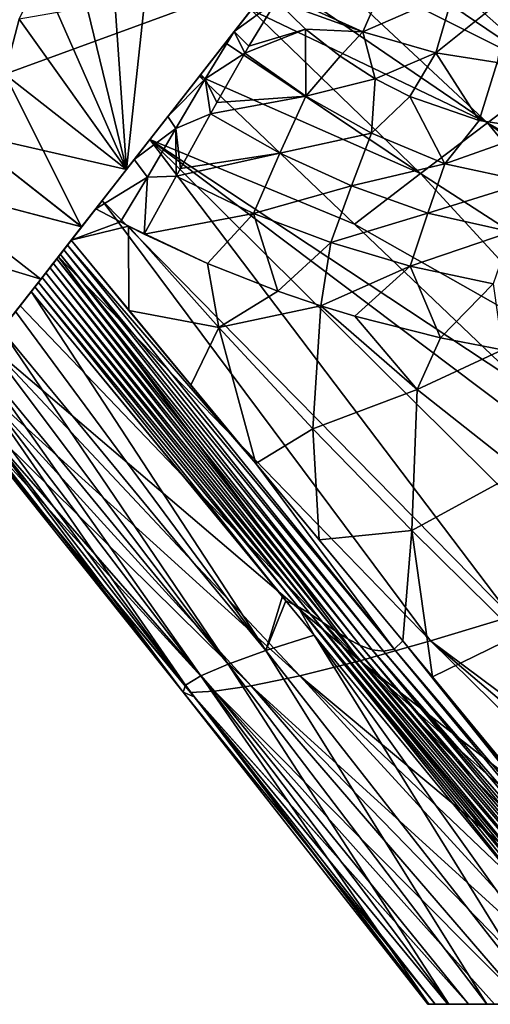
# Model space of a CAD drawing. Header units: millimetres. Extents: x -84 to 84, y -375 to 242.
# Tile 57 of 166: x -37 to -22, y 0 to 32. Entities that reach past the tile are written whole.
import ezdxf

# ---------------------------------------------------------------- set-up
doc = ezdxf.new("R2010")
doc.units = ezdxf.units.MM
doc.header["$LTSCALE"] = 81.481481
for name, color, linetype in [('10', 7, 'CONTINUOUS'), ('14', 7, 'CONTINUOUS'), ('143', 7, 'CONTINUOUS'), ('144', 7, 'CONTINUOUS'), ('149', 7, 'CONTINUOUS'), ('15', 7, 'CONTINUOUS'), ('152', 7, 'CONTINUOUS'), ('16', 7, 'CONTINUOUS'), ('23', 7, 'CONTINUOUS'), ('25', 7, 'CONTINUOUS'), ('5', 7, 'CONTINUOUS'), ('6', 7, 'CONTINUOUS'), ('7', 7, 'CONTINUOUS')]:
    doc.layers.add(name, color=color, linetype=linetype)

msp = doc.modelspace()

# ---------------------------------------------------------------- linework, layer by layer
at = {"layer": '10', "color": 7, "linetype": 'CONTINUOUS', "true_color": 0x69ffac}
for points in [[(-28.909, 32.66, -4.371), (-25.525, 33.124, -5.017), (-26.251, 31.454, -6.266), (-28.909, 32.66, -4.371)], [(-25.525, 33.124, -5.017), (-23.317, 32.729, -6.515), (-26.251, 31.454, -6.266), (-25.525, 33.124, -5.017)], [(-29.049, 32.454, -4.468), (-28.909, 32.66, -4.371), (-26.251, 31.454, -6.266), (-29.049, 32.454, -4.468)], [(-26.251, 31.454, -6.266), (-23.317, 32.729, -6.515), (-23.891, 30.774, -8.131), (-26.251, 31.454, -6.266)], [(-23.317, 32.729, -6.515), (-21.518, 32.674, -7.954), (-23.891, 30.774, -8.131), (-23.317, 32.729, -6.515)], [(-23.891, 30.774, -8.131), (-21.518, 32.674, -7.954), (-21.912, 30.462, -9.86), (-23.891, 30.774, -8.131)], [(-28.105, 31.535, -5.455), (-29.049, 32.454, -4.468), (-26.251, 31.454, -6.266), (-28.105, 31.535, -5.455)], [(-26.992, 30.66, -6.586), (-28.105, 31.535, -5.455), (-26.251, 31.454, -6.266), (-26.992, 30.66, -6.586)], [(-25.857, 29.935, -7.709), (-26.992, 30.66, -6.586), (-26.251, 31.454, -6.266), (-25.857, 29.935, -7.709)], [(-25.857, 29.935, -7.709), (-26.251, 31.454, -6.266), (-23.891, 30.774, -8.131), (-25.857, 29.935, -7.709)], [(-24.733, 29.359, -8.791), (-25.857, 29.935, -7.709), (-23.891, 30.774, -8.131), (-24.733, 29.359, -8.791)], [(-22.492, 28.58, -10.869), (-24.733, 29.359, -8.791), (-23.891, 30.774, -8.131), (-22.492, 28.58, -10.869)], [(-22.492, 28.58, -10.869), (-23.891, 30.774, -8.131), (-21.912, 30.462, -9.86), (-22.492, 28.58, -10.869)], [(-20.49, 28.285, -12.639), (-22.492, 28.58, -10.869), (-21.912, 30.462, -9.86), (-20.49, 28.285, -12.639)]]:
    msp.add_3dface(points, dxfattribs=at)
at = {"layer": '14', "color": 7, "linetype": 'CONTINUOUS', "true_color": 0x69ffac}
for points in [[(-34.892, 25.73, -3.49), (-34.096, 25.3, -4.143), (-35.691, 24.708, -2.855), (-34.892, 25.73, -3.49)], [(-34.892, 25.73, -3.49), (-35.691, 24.708, -2.855), (-35.297, 25.211, -3.191), (-34.892, 25.73, -3.49)], [(-34.096, 25.3, -4.143), (-33.837, 25.165, -4.353), (-35.691, 24.708, -2.855), (-34.096, 25.3, -4.143)], [(-35.691, 24.708, -2.855), (-33.837, 25.165, -4.353), (-33.828, 22.443, -4.505), (-35.691, 24.708, -2.855)], [(-33.327, 24.906, -4.765), (-31.276, 23.954, -6.405), (-33.837, 25.165, -4.353), (-33.327, 24.906, -4.765)], [(-33.837, 25.165, -4.353), (-31.276, 23.954, -6.405), (-30.918, 21.884, -6.966), (-33.837, 25.165, -4.353)], [(-33.828, 22.443, -4.505), (-33.837, 25.165, -4.353), (-30.918, 21.884, -6.966), (-33.828, 22.443, -4.505)], [(-31.276, 23.954, -6.405), (-29.009, 23.061, -8.234), (-30.918, 21.884, -6.966), (-31.276, 23.954, -6.405)], [(-29.009, 23.061, -8.234), (-27.609, 22.587, -9.385), (-30.918, 21.884, -6.966), (-29.009, 23.061, -8.234)], [(-31.824, 20.024, -6.261), (-33.828, 22.443, -4.505), (-30.918, 21.884, -6.966), (-31.824, 20.024, -6.261)], [(-27.609, 22.587, -9.385), (-27.868, 18.611, -9.728), (-30.918, 21.884, -6.966), (-27.609, 22.587, -9.385)], [(-27.868, 18.611, -9.728), (-27.609, 22.587, -9.385), (-24.498, 19.879, -12.352), (-27.868, 18.611, -9.728)], [(-27.609, 22.587, -9.385), (-26.511, 22.253, -10.301), (-24.498, 19.879, -12.352), (-27.609, 22.587, -9.385)], [(-26.511, 22.253, -10.301), (-23.743, 21.552, -12.623), (-24.498, 19.879, -12.352), (-26.511, 22.253, -10.301)], [(-29.718, 17.49, -8.078), (-31.824, 20.024, -6.261), (-30.918, 21.884, -6.966), (-29.718, 17.49, -8.078)], [(-27.868, 18.611, -9.728), (-29.718, 17.49, -8.078), (-30.918, 21.884, -6.966), (-27.868, 18.611, -9.728)], [(-23.743, 21.552, -12.623), (-21.729, 21.161, -14.287), (-24.498, 19.879, -12.352), (-23.743, 21.552, -12.623)], [(-21.729, 21.161, -14.287), (-21.15, 17.247, -15.357), (-24.498, 19.879, -12.352), (-21.729, 21.161, -14.287)], [(-24.669, 15.322, -12.566), (-27.868, 18.611, -9.728), (-24.498, 19.879, -12.352), (-24.669, 15.322, -12.566)], [(-21.15, 17.247, -15.357), (-24.669, 15.322, -12.566), (-24.498, 19.879, -12.352), (-21.15, 17.247, -15.357)], [(-27.664, 15.021, -9.814), (-29.718, 17.49, -8.078), (-27.868, 18.611, -9.728), (-27.664, 15.021, -9.814)], [(-24.669, 15.322, -12.566), (-27.664, 15.021, -9.814), (-27.868, 18.611, -9.728), (-24.669, 15.322, -12.566)], [(-21.24, 11.939, -15.442), (-24.669, 15.322, -12.566), (-21.15, 17.247, -15.357), (-21.24, 11.939, -15.442)], [(-24.956, 11.754, -12.038), (-27.664, 15.021, -9.814), (-24.669, 15.322, -12.566), (-24.956, 11.754, -12.038)], [(-23.994, 10.591, -12.807), (-24.956, 11.754, -12.038), (-24.669, 15.322, -12.566), (-23.994, 10.591, -12.807)], [(-21.24, 11.939, -15.442), (-23.994, 10.591, -12.807), (-24.669, 15.322, -12.566), (-21.24, 11.939, -15.442)], [(-20.624, 6.498, -15.408), (-23.994, 10.591, -12.807), (-21.24, 11.939, -15.442), (-20.624, 6.498, -15.408)]]:
    msp.add_3dface(points, dxfattribs=at)
at = {"layer": '143', "color": 7, "linetype": 'CONTINUOUS', "true_color": 0xa2afbf}
for points in [[(-39.282, 28.232, -4.103), (-37.837, 30.081, -4.975), (-35.353, 25.14, -4.093), (-39.282, 28.232, -4.103)], [(-39.282, 28.232, 22.953), (-33.897, 27.003, 23.825), (-37.837, 30.081, 23.825), (-39.282, 28.232, 22.953)], [(-35.353, 25.14, -4.093), (-37.837, 30.081, -4.975), (-33.897, 27.003, -4.975), (-35.353, 25.14, -4.093)], [(-40.617, 26.523, -2.851), (-39.282, 28.232, -4.103), (-35.353, 25.14, -4.093), (-40.617, 26.523, -2.851)], [(-40.617, 26.523, 21.701), (-35.349, 25.145, 22.947), (-39.282, 28.232, 22.953), (-40.617, 26.523, 21.701)], [(-35.349, 25.145, 22.947), (-33.897, 27.003, 23.825), (-39.282, 28.232, 22.953), (-35.349, 25.145, 22.947)], [(-41.805, 25.003, 20.104), (-36.671, 23.453, 21.707), (-40.617, 26.523, 21.701), (-41.805, 25.003, 20.104)], [(-37.865, 21.925, -1.254), (-40.617, 26.523, -2.851), (-36.676, 23.447, -2.852), (-37.865, 21.925, -1.254)], [(-36.676, 23.447, -2.852), (-40.617, 26.523, -2.851), (-35.353, 25.14, -4.093), (-36.676, 23.447, -2.852)], [(-36.671, 23.453, 21.707), (-35.349, 25.145, 22.947), (-40.617, 26.523, 21.701), (-36.671, 23.453, 21.707)], [(-37.865, 21.925, 20.104), (-36.671, 23.453, 21.707), (-41.805, 25.003, 20.104), (-37.865, 21.925, 20.104)]]:
    msp.add_3dface(points, dxfattribs=at)
at = {"layer": '144', "color": 7, "linetype": 'CONTINUOUS', "true_color": 0xa2afbf}
for points in [[(-33.897, 27.003, -4.975), (-28.95, 33.335, -4.975), (-33.212, 27.88, -3.298), (-33.897, 27.003, -4.975)], [(-28.95, 33.335, 23.825), (-33.897, 27.003, 23.825), (-29.636, 32.457, 22.148), (-28.95, 33.335, 23.825)], [(-33.212, 27.88, -3.298), (-28.95, 33.335, -4.975), (-31.424, 30.169, -3.625), (-33.212, 27.88, -3.298)], [(-31.424, 30.169, -3.625), (-28.95, 33.335, -4.975), (-29.636, 32.457, -3.298), (-31.424, 30.169, -3.625)], [(-29.636, 32.457, 22.148), (-33.897, 27.003, 23.825), (-31.424, 30.169, 22.475), (-29.636, 32.457, 22.148)], [(-31.424, 30.169, 22.475), (-33.897, 27.003, 23.825), (-33.212, 27.88, 22.148), (-31.424, 30.169, 22.475)], [(-34.91, 25.707, -2.333), (-33.897, 27.003, -4.975), (-33.212, 27.88, -3.298), (-34.91, 25.707, -2.333)], [(-33.212, 27.88, 22.148), (-33.897, 27.003, 23.825), (-34.91, 25.707, 21.183), (-33.212, 27.88, 22.148)], [(-35.353, 25.14, -4.093), (-33.897, 27.003, -4.975), (-34.91, 25.707, -2.333), (-35.353, 25.14, -4.093)], [(-33.897, 27.003, 23.825), (-35.349, 25.145, 22.947), (-34.91, 25.707, 21.183), (-33.897, 27.003, 23.825)], [(-36.434, 23.756, -0.777), (-35.353, 25.14, -4.093), (-34.91, 25.707, -2.333), (-36.434, 23.756, -0.777)], [(-34.91, 25.707, 21.183), (-35.349, 25.145, 22.947), (-36.434, 23.756, 19.627), (-34.91, 25.707, 21.183)], [(-36.676, 23.447, -2.852), (-35.353, 25.14, -4.093), (-36.434, 23.756, -0.777), (-36.676, 23.447, -2.852)], [(-35.349, 25.145, 22.947), (-36.671, 23.453, 21.707), (-36.434, 23.756, 19.627), (-35.349, 25.145, 22.947)], [(-37.706, 22.129, 1.289), (-36.676, 23.447, -2.852), (-36.434, 23.756, -0.777), (-37.706, 22.129, 1.289)], [(-36.434, 23.756, 19.627), (-36.671, 23.453, 21.707), (-37.706, 22.129, 17.561), (-36.434, 23.756, 19.627)], [(-36.671, 23.453, 21.707), (-37.865, 21.925, 20.104), (-37.706, 22.129, 17.561), (-36.671, 23.453, 21.707)], [(-37.865, 21.925, -1.254), (-36.676, 23.447, -2.852), (-37.706, 22.129, 1.289), (-37.865, 21.925, -1.254)]]:
    msp.add_3dface(points, dxfattribs=at)
at = {"layer": '149', "color": 7, "linetype": 'CONTINUOUS', "true_color": 0xa2afbf}
for points in [[(-33.897, 27.003, 23.825), (-28.95, 33.335, 23.825), (-37.837, 30.081, 23.825), (-33.897, 27.003, 23.825)], [(-37.837, 30.081, 23.825), (-28.95, 33.335, 23.825), (-37.371, 31.855, 23.825), (-37.837, 30.081, 23.825)]]:
    msp.add_3dface(points, dxfattribs=at)
at = {"layer": '15', "color": 7, "linetype": 'CONTINUOUS', "true_color": 0x69ffac}
for points in [[(-36.981, 23.056, -1.358), (-29.387, 11.445, -6.84), (-37.489, 22.405, -0.548), (-36.981, 23.056, -1.358)], [(-28.858, 13.195, -8.289), (-29.387, 11.445, -6.84), (-36.981, 23.056, -1.358), (-28.858, 13.195, -8.289)], [(-37.489, 22.405, -0.548), (-29.387, 11.445, -6.84), (-37.949, 21.817, 0.334), (-37.489, 22.405, -0.548)], [(-37.949, 21.817, 0.334), (-30.615, 10.997, -4.238), (-38.357, 21.295, 1.281), (-37.949, 21.817, 0.334)], [(-29.387, 11.445, -6.84), (-30.615, 10.997, -4.238), (-37.949, 21.817, 0.334), (-29.387, 11.445, -6.84)], [(-38.357, 21.295, 1.281), (-30.615, 10.997, -4.238), (-38.713, 20.84, 2.283), (-38.357, 21.295, 1.281)], [(-38.713, 20.84, 2.283), (-31.493, 10.622, -1.395), (-39.015, 20.453, 3.334), (-38.713, 20.84, 2.283)], [(-30.615, 10.997, -4.238), (-31.493, 10.622, -1.395), (-38.713, 20.84, 2.283), (-30.615, 10.997, -4.238)], [(-39.015, 20.453, 3.334), (-31.989, 10.319, 1.598), (-39.263, 20.135, 4.427), (-39.015, 20.453, 3.334)], [(-31.493, 10.622, -1.395), (-31.989, 10.319, 1.598), (-39.015, 20.453, 3.334), (-31.493, 10.622, -1.395)], [(-39.263, 20.135, 4.427), (-31.989, 10.319, 1.598), (-39.456, 19.888, 5.561), (-39.263, 20.135, 4.427)], [(-39.456, 19.888, 5.561), (-32.072, 10.091, 4.64), (-39.594, 19.712, 6.734), (-39.456, 19.888, 5.561)], [(-31.989, 10.319, 1.598), (-32.072, 10.091, 4.64), (-39.456, 19.888, 5.561), (-31.989, 10.319, 1.598)], [(-31.828, 10.08, 7.652), (-39.688, 19.592, 9.186), (-39.672, 19.612, 7.943), (-31.828, 10.08, 7.652)], [(-39.594, 19.712, 6.734), (-32.072, 10.091, 4.64), (-39.672, 19.612, 7.943), (-39.594, 19.712, 6.734)], [(-31.712, 9.939, 7.63), (-31.828, 10.08, 7.652), (-39.672, 19.612, 7.943), (-31.712, 9.939, 7.63)], [(-32.072, 10.091, 4.64), (-31.712, 9.939, 7.63), (-39.672, 19.612, 7.943), (-32.072, 10.091, 4.64)], [(-28.741, 13.052, -8.385), (-29.387, 11.445, -6.84), (-28.858, 13.195, -8.289), (-28.741, 13.052, -8.385)], [(-27.827, 11.94, -9.127), (-29.387, 11.445, -6.84), (-28.741, 13.052, -8.385), (-27.827, 11.94, -9.127)], [(-20.427, 0, -13.43), (-29.387, 11.445, -6.84), (-27.827, 11.94, -9.127), (-20.427, 0, -13.43)], [(-19.293, 0, -15.089), (-20.427, 0, -13.43), (-27.827, 11.94, -9.127), (-19.293, 0, -15.089)], [(-19.293, 0, -15.089), (-27.827, 11.94, -9.127), (-20.003, 2.425, -15.191), (-19.293, 0, -15.089)], [(-22.24, 0, -9.841), (-30.615, 10.997, -4.238), (-29.387, 11.445, -6.84), (-22.24, 0, -9.841)], [(-20.427, 0, -13.43), (-22.24, 0, -9.841), (-29.387, 11.445, -6.84), (-20.427, 0, -13.43)], [(-23.469, 0, -6.013), (-31.493, 10.622, -1.395), (-30.615, 10.997, -4.238), (-23.469, 0, -6.013)], [(-22.24, 0, -9.841), (-23.469, 0, -6.013), (-30.615, 10.997, -4.238), (-22.24, 0, -9.841)], [(-24.118, 0, -2.03), (-31.989, 10.319, 1.598), (-31.493, 10.622, -1.395), (-24.118, 0, -2.03)], [(-23.469, 0, -6.013), (-24.118, 0, -2.03), (-31.493, 10.622, -1.395), (-23.469, 0, -6.013)], [(-24.155, 0, 2.03), (-32.072, 10.091, 4.64), (-31.989, 10.319, 1.598), (-24.155, 0, 2.03)], [(-24.118, 0, -2.03), (-24.155, 0, 2.03), (-31.989, 10.319, 1.598), (-24.118, 0, -2.03)], [(-24.155, 0, 2.03), (-23.918, 0, 4.054), (-32.072, 10.091, 4.64), (-24.155, 0, 2.03)], [(-23.918, 0, 4.054), (-31.712, 9.939, 7.63), (-32.072, 10.091, 4.64), (-23.918, 0, 4.054)], [(-23.918, 0, 4.054), (-23.502, 0, 6.061), (-31.712, 9.939, 7.63), (-23.918, 0, 4.054)]]:
    msp.add_3dface(points, dxfattribs=at)
at = {"layer": '152', "color": 7, "linetype": 'CONTINUOUS', "true_color": 0xa2afbf}
for points in [[(-34.499, 35.532, -4.975), (-32.89, 36.413, -4.975), (-33.897, 27.003, -4.975), (-34.499, 35.532, -4.975)], [(-33.897, 27.003, -4.975), (-32.89, 36.413, -4.975), (-28.95, 33.335, -4.975), (-33.897, 27.003, -4.975)], [(-35.727, 34.503, -4.975), (-34.499, 35.532, -4.975), (-33.897, 27.003, -4.975), (-35.727, 34.503, -4.975)], [(-36.67, 33.297, -4.975), (-35.727, 34.503, -4.975), (-33.897, 27.003, -4.975), (-36.67, 33.297, -4.975)], [(-37.371, 31.856, -4.975), (-36.67, 33.297, -4.975), (-33.897, 27.003, -4.975), (-37.371, 31.856, -4.975)], [(-37.837, 30.081, -4.975), (-37.371, 31.856, -4.975), (-33.897, 27.003, -4.975), (-37.837, 30.081, -4.975)]]:
    msp.add_3dface(points, dxfattribs=at)
at = {"layer": '16', "color": 7, "linetype": 'CONTINUOUS', "true_color": 0x69ffac}
for points in [[(-35.811, 24.555, -2.742), (-25.235, 11.489, -11.723), (-35.929, 24.404, -2.627), (-35.811, 24.555, -2.742)], [(-35.691, 24.708, -2.855), (-29.718, 17.49, -8.078), (-35.811, 24.555, -2.742), (-35.691, 24.708, -2.855)], [(-29.718, 17.49, -8.078), (-25.235, 11.489, -11.723), (-35.811, 24.555, -2.742), (-29.718, 17.49, -8.078)], [(-35.691, 24.708, -2.855), (-33.828, 22.443, -4.505), (-31.824, 20.024, -6.261), (-35.691, 24.708, -2.855)], [(-35.691, 24.708, -2.855), (-31.824, 20.024, -6.261), (-29.718, 17.49, -8.078), (-35.691, 24.708, -2.855)], [(-36.045, 24.255, -2.509), (-25.955, 11.464, -11.01), (-36.158, 24.109, -2.389), (-36.045, 24.255, -2.509)], [(-35.929, 24.404, -2.627), (-25.583, 11.416, -11.369), (-36.045, 24.255, -2.509), (-35.929, 24.404, -2.627)], [(-25.583, 11.416, -11.369), (-25.955, 11.464, -11.01), (-36.045, 24.255, -2.509), (-25.583, 11.416, -11.369)], [(-25.235, 11.489, -11.723), (-25.583, 11.416, -11.369), (-35.929, 24.404, -2.627), (-25.235, 11.489, -11.723)], [(-36.27, 23.966, -2.266), (-26.744, 11.822, -10.278), (-36.38, 23.825, -2.14), (-36.27, 23.966, -2.266)], [(-36.158, 24.109, -2.389), (-26.344, 11.608, -10.646), (-36.27, 23.966, -2.266), (-36.158, 24.109, -2.389)], [(-26.344, 11.608, -10.646), (-26.744, 11.822, -10.278), (-36.27, 23.966, -2.266), (-26.344, 11.608, -10.646)], [(-25.955, 11.464, -11.01), (-26.344, 11.608, -10.646), (-36.158, 24.109, -2.389), (-25.955, 11.464, -11.01)], [(-36.509, 23.66, -1.986), (-27.559, 12.36, -9.533), (-36.633, 23.501, -1.832), (-36.509, 23.66, -1.986)], [(-36.38, 23.825, -2.14), (-27.151, 12.082, -9.907), (-36.509, 23.66, -1.986), (-36.38, 23.825, -2.14)], [(-27.151, 12.082, -9.907), (-27.559, 12.36, -9.533), (-36.509, 23.66, -1.986), (-27.151, 12.082, -9.907)], [(-26.744, 11.822, -10.278), (-27.151, 12.082, -9.907), (-36.38, 23.825, -2.14), (-26.744, 11.822, -10.278)], [(-36.753, 23.347, -1.675), (-28.356, 12.869, -8.774), (-36.869, 23.199, -1.517), (-36.753, 23.347, -1.675)], [(-36.633, 23.501, -1.832), (-27.962, 12.631, -9.156), (-36.753, 23.347, -1.675), (-36.633, 23.501, -1.832)], [(-27.962, 12.631, -9.156), (-28.356, 12.869, -8.774), (-36.753, 23.347, -1.675), (-27.962, 12.631, -9.156)], [(-27.559, 12.36, -9.533), (-27.962, 12.631, -9.156), (-36.633, 23.501, -1.832), (-27.559, 12.36, -9.533)], [(-28.741, 13.052, -8.385), (-36.981, 23.056, -1.358), (-36.869, 23.199, -1.517), (-28.741, 13.052, -8.385)], [(-28.741, 13.052, -8.385), (-28.858, 13.195, -8.289), (-36.981, 23.056, -1.358), (-28.741, 13.052, -8.385)], [(-28.356, 12.869, -8.774), (-28.741, 13.052, -8.385), (-36.869, 23.199, -1.517), (-28.356, 12.869, -8.774)], [(-29.718, 17.49, -8.078), (-27.664, 15.021, -9.814), (-24.956, 11.754, -12.038), (-29.718, 17.49, -8.078)], [(-29.718, 17.49, -8.078), (-24.956, 11.754, -12.038), (-25.235, 11.489, -11.723), (-29.718, 17.49, -8.078)], [(-27.827, 11.94, -9.127), (-28.741, 13.052, -8.385), (-28.356, 12.869, -8.774), (-27.827, 11.94, -9.127)], [(-20.003, 2.425, -15.191), (-27.827, 11.94, -9.127), (-28.356, 12.869, -8.774), (-20.003, 2.425, -15.191)], [(-20.003, 2.425, -15.191), (-28.356, 12.869, -8.774), (-19.801, 2.391, -15.399), (-20.003, 2.425, -15.191)], [(-28.356, 12.869, -8.774), (-27.962, 12.631, -9.156), (-19.587, 2.33, -15.609), (-28.356, 12.869, -8.774)], [(-19.801, 2.391, -15.399), (-28.356, 12.869, -8.774), (-19.587, 2.33, -15.609), (-19.801, 2.391, -15.399)], [(-27.962, 12.631, -9.156), (-27.559, 12.36, -9.533), (-19.156, 2.174, -16.012), (-27.962, 12.631, -9.156)], [(-19.587, 2.33, -15.609), (-27.962, 12.631, -9.156), (-19.37, 2.255, -15.814), (-19.587, 2.33, -15.609)], [(-19.37, 2.255, -15.814), (-27.962, 12.631, -9.156), (-19.156, 2.174, -16.012), (-19.37, 2.255, -15.814)], [(-27.559, 12.36, -9.533), (-27.151, 12.082, -9.907), (-18.762, 2.018, -16.369), (-27.559, 12.36, -9.533)], [(-19.156, 2.174, -16.012), (-27.559, 12.36, -9.533), (-18.762, 2.018, -16.369), (-19.156, 2.174, -16.012)], [(-27.151, 12.082, -9.907), (-26.744, 11.822, -10.278), (-18.428, 1.893, -16.668), (-27.151, 12.082, -9.907)], [(-18.762, 2.018, -16.369), (-27.151, 12.082, -9.907), (-18.428, 1.893, -16.668), (-18.762, 2.018, -16.369)], [(-26.744, 11.822, -10.278), (-26.344, 11.608, -10.646), (-18.143, 1.8, -16.922), (-26.744, 11.822, -10.278)], [(-18.428, 1.893, -16.668), (-26.744, 11.822, -10.278), (-18.143, 1.8, -16.922), (-18.428, 1.893, -16.668)], [(-26.344, 11.608, -10.646), (-25.955, 11.464, -11.01), (-17.88, 1.736, -17.159), (-26.344, 11.608, -10.646)], [(-18.143, 1.8, -16.922), (-26.344, 11.608, -10.646), (-17.88, 1.736, -17.159), (-18.143, 1.8, -16.922)], [(-25.955, 11.464, -11.01), (-25.583, 11.416, -11.369), (-17.433, 1.743, -17.577), (-25.955, 11.464, -11.01)], [(-17.88, 1.736, -17.159), (-25.955, 11.464, -11.01), (-17.643, 1.712, -17.377), (-17.88, 1.736, -17.159)], [(-17.643, 1.712, -17.377), (-25.955, 11.464, -11.01), (-17.433, 1.743, -17.577), (-17.643, 1.712, -17.377)], [(-25.583, 11.416, -11.369), (-25.235, 11.489, -11.723), (-17.278, 1.846, -17.739), (-25.583, 11.416, -11.369)], [(-25.235, 11.489, -11.723), (-24.956, 11.754, -12.038), (-17.191, 2.019, -17.85), (-25.235, 11.489, -11.723)], [(-17.278, 1.846, -17.739), (-25.235, 11.489, -11.723), (-17.191, 2.019, -17.85), (-17.278, 1.846, -17.739)], [(-24.956, 11.754, -12.038), (-23.994, 10.591, -12.807), (-17.191, 2.019, -17.85), (-24.956, 11.754, -12.038)], [(-17.433, 1.743, -17.577), (-25.583, 11.416, -11.369), (-17.278, 1.846, -17.739), (-17.433, 1.743, -17.577)], [(-17.167, 2.274, -17.917), (-23.994, 10.591, -12.807), (-20.624, 6.498, -15.408), (-17.167, 2.274, -17.917)], [(-23.994, 10.591, -12.807), (-17.167, 2.274, -17.917), (-17.191, 2.019, -17.85), (-23.994, 10.591, -12.807)]]:
    msp.add_3dface(points, dxfattribs=at)
at = {"layer": '23', "color": 7, "linetype": 'CONTINUOUS', "true_color": 0x69ffac}
for points in [[(-26.528, 25.232, 22.832), (-31.544, 30.015, 22.516), (-33.145, 27.966, 22.271), (-26.528, 25.232, 22.832)], [(-34.687, 25.993, 21.525), (-21.449, 12.546, 22.386), (-33.145, 27.966, 22.271), (-34.687, 25.993, 21.525)], [(-20.93, 19.896, 23.184), (-26.528, 25.232, 22.832), (-33.145, 27.966, 22.271), (-20.93, 19.896, 23.184)], [(-15.331, 14.561, 23.536), (-20.93, 19.896, 23.184), (-33.145, 27.966, 22.271), (-15.331, 14.561, 23.536)], [(-18.53, 13.486, 23.247), (-15.331, 14.561, 23.536), (-33.145, 27.966, 22.271), (-18.53, 13.486, 23.247)], [(-21.449, 12.546, 22.386), (-18.53, 13.486, 23.247), (-33.145, 27.966, 22.271), (-21.449, 12.546, 22.386)], [(-36.105, 24.177, 20.287), (-24.063, 11.75, 20.989), (-34.687, 25.993, 21.525), (-36.105, 24.177, 20.287)], [(-24.063, 11.75, 20.989), (-21.449, 12.546, 22.386), (-34.687, 25.993, 21.525), (-24.063, 11.75, 20.989)], [(-37.344, 22.592, 18.604), (-26.351, 11.107, 19.096), (-36.105, 24.177, 20.287), (-37.344, 22.592, 18.604)], [(-26.351, 11.107, 19.096), (-24.063, 11.75, 20.989), (-36.105, 24.177, 20.287), (-26.351, 11.107, 19.096)], [(-38.342, 21.313, 16.552), (-26.351, 11.107, 19.096), (-37.344, 22.592, 18.604), (-38.342, 21.313, 16.552)], [(-39.07, 20.382, 14.241), (-28.294, 10.624, 16.75), (-38.342, 21.313, 16.552), (-39.07, 20.382, 14.241)], [(-28.294, 10.624, 16.75), (-26.351, 11.107, 19.096), (-38.342, 21.313, 16.552), (-28.294, 10.624, 16.75)], [(-39.516, 19.812, 11.76), (-29.868, 10.301, 14.012), (-39.07, 20.382, 14.241), (-39.516, 19.812, 11.76)], [(-29.868, 10.301, 14.012), (-28.294, 10.624, 16.75), (-39.07, 20.382, 14.241), (-29.868, 10.301, 14.012)], [(-39.688, 19.592, 9.186), (-31.051, 10.129, 10.952), (-39.516, 19.812, 11.76), (-39.688, 19.592, 9.186)], [(-31.051, 10.129, 10.952), (-29.868, 10.301, 14.012), (-39.516, 19.812, 11.76), (-31.051, 10.129, 10.952)], [(-39.688, 19.592, 9.186), (-31.828, 10.08, 7.652), (-31.051, 10.129, 10.952), (-39.688, 19.592, 9.186)], [(-8.284, 0, 23.014), (-21.449, 12.546, 22.386), (-24.063, 11.75, 20.989), (-8.284, 0, 23.014)], [(-12.116, 0, 21.182), (-24.063, 11.75, 20.989), (-26.351, 11.107, 19.096), (-12.116, 0, 21.182)], [(-12.116, 0, 21.182), (-10.24, 0, 22.183), (-24.063, 11.75, 20.989), (-12.116, 0, 21.182)], [(-10.24, 0, 22.183), (-8.284, 0, 23.014), (-24.063, 11.75, 20.989), (-10.24, 0, 22.183)], [(-15.568, 0, 18.712), (-26.351, 11.107, 19.096), (-28.294, 10.624, 16.75), (-15.568, 0, 18.712)], [(-15.568, 0, 18.712), (-13.895, 0, 20.021), (-26.351, 11.107, 19.096), (-15.568, 0, 18.712)], [(-13.895, 0, 20.021), (-12.116, 0, 21.182), (-26.351, 11.107, 19.096), (-13.895, 0, 20.021)], [(-18.552, 0, 15.687), (-28.294, 10.624, 16.75), (-29.868, 10.301, 14.012), (-18.552, 0, 15.687)], [(-18.552, 0, 15.687), (-17.125, 0, 17.263), (-28.294, 10.624, 16.75), (-18.552, 0, 15.687)], [(-17.125, 0, 17.263), (-15.568, 0, 18.712), (-28.294, 10.624, 16.75), (-17.125, 0, 17.263)], [(-20.991, 0, 12.185), (-29.868, 10.301, 14.012), (-31.051, 10.129, 10.952), (-20.991, 0, 12.185)], [(-20.991, 0, 12.185), (-19.842, 0, 13.994), (-29.868, 10.301, 14.012), (-20.991, 0, 12.185)], [(-19.842, 0, 13.994), (-18.552, 0, 15.687), (-29.868, 10.301, 14.012), (-19.842, 0, 13.994)], [(-31.828, 10.08, 7.652), (-22.832, 0, 8.22), (-31.051, 10.129, 10.952), (-31.828, 10.08, 7.652)], [(-22.832, 0, 8.22), (-31.828, 10.08, 7.652), (-31.712, 9.939, 7.63), (-22.832, 0, 8.22)], [(-23.502, 0, 6.061), (-22.832, 0, 8.22), (-31.712, 9.939, 7.63), (-23.502, 0, 6.061)], [(-22.832, 0, 8.22), (-21.991, 0, 10.261), (-31.051, 10.129, 10.952), (-22.832, 0, 8.22)], [(-21.991, 0, 10.261), (-20.991, 0, 12.185), (-31.051, 10.129, 10.952), (-21.991, 0, 10.261)]]:
    msp.add_3dface(points, dxfattribs=at)
at = {"layer": '25', "color": 7, "linetype": 'CONTINUOUS', "true_color": 0x69ffac}
for points in [[(-26.838, 36.039, 20.216), (-18.129, 31.566, 19.423), (-26.176, 36.885, 19.437), (-26.838, 36.039, 20.216)], [(-18.129, 31.566, 19.423), (-16.352, 32.876, 17.646), (-26.176, 36.885, 19.437), (-18.129, 31.566, 19.423)], [(-27.544, 35.135, 20.891), (-20.108, 30.096, 20.87), (-26.838, 36.039, 20.216), (-27.544, 35.135, 20.891)], [(-20.108, 30.096, 20.87), (-18.129, 31.566, 19.423), (-26.838, 36.039, 20.216), (-20.108, 30.096, 20.87)], [(-28.288, 34.182, 21.457), (-20.108, 30.096, 20.87), (-27.544, 35.135, 20.891), (-28.288, 34.182, 21.457)], [(-29.066, 33.187, 21.907), (-22.219, 28.512, 21.942), (-28.288, 34.182, 21.457), (-29.066, 33.187, 21.907)], [(-22.219, 28.512, 21.942), (-20.108, 30.096, 20.87), (-28.288, 34.182, 21.457), (-22.219, 28.512, 21.942)], [(-29.871, 32.156, 22.237), (-22.219, 28.512, 21.942), (-29.066, 33.187, 21.907), (-29.871, 32.156, 22.237)], [(-30.7, 31.096, 22.442), (-24.386, 26.871, 22.603), (-29.871, 32.156, 22.237), (-30.7, 31.096, 22.442)], [(-24.386, 26.871, 22.603), (-22.219, 28.512, 21.942), (-29.871, 32.156, 22.237), (-24.386, 26.871, 22.603)], [(-31.544, 30.015, 22.516), (-24.386, 26.871, 22.603), (-30.7, 31.096, 22.442), (-31.544, 30.015, 22.516)], [(-31.544, 30.015, 22.516), (-26.528, 25.232, 22.832), (-24.386, 26.871, 22.603), (-31.544, 30.015, 22.516)], [(-15.438, 24.657, 21.616), (-20.108, 30.096, 20.87), (-22.219, 28.512, 21.942), (-15.438, 24.657, 21.616)], [(-22.219, 28.512, 21.942), (-24.386, 26.871, 22.603), (-16.896, 22.023, 22.637), (-22.219, 28.512, 21.942)], [(-14.869, 23.116, 21.973), (-15.438, 24.657, 21.616), (-22.219, 28.512, 21.942), (-14.869, 23.116, 21.973)], [(-14.869, 23.116, 21.973), (-22.219, 28.512, 21.942), (-16.896, 22.023, 22.637), (-14.869, 23.116, 21.973)], [(-24.386, 26.871, 22.603), (-26.528, 25.232, 22.832), (-18.938, 20.941, 23.043), (-24.386, 26.871, 22.603)], [(-16.896, 22.023, 22.637), (-24.386, 26.871, 22.603), (-18.938, 20.941, 23.043), (-16.896, 22.023, 22.637)], [(-26.528, 25.232, 22.832), (-20.93, 19.896, 23.184), (-18.938, 20.941, 23.043), (-26.528, 25.232, 22.832)]]:
    msp.add_3dface(points, dxfattribs=at)
at = {"layer": '5', "color": 7, "linetype": 'CONTINUOUS', "true_color": 0x69ffac}
for points in [[(24.155, 0, 2.03), (23.918, 0, 4.054), (-24.155, 0, 2.03), (24.155, 0, 2.03)], [(-24.155, 0, 2.03), (23.918, 0, 4.054), (-23.918, 0, 4.054), (-24.155, 0, 2.03)], [(-24.118, 0, -2.03), (24.155, 0, 2.03), (-24.155, 0, 2.03), (-24.118, 0, -2.03)], [(24.118, 0, -2.03), (24.155, 0, 2.03), (-24.118, 0, -2.03), (24.118, 0, -2.03)], [(-23.469, 0, -6.013), (24.118, 0, -2.03), (-24.118, 0, -2.03), (-23.469, 0, -6.013)], [(23.918, 0, 4.054), (23.502, 0, 6.061), (-23.918, 0, 4.054), (23.918, 0, 4.054)], [(-23.918, 0, 4.054), (23.502, 0, 6.061), (-23.502, 0, 6.061), (-23.918, 0, 4.054)], [(23.502, 0, 6.061), (22.832, 0, 8.22), (-23.502, 0, 6.061), (23.502, 0, 6.061)], [(-23.502, 0, 6.061), (22.832, 0, 8.22), (-22.832, 0, 8.22), (-23.502, 0, 6.061)], [(23.469, 0, -6.013), (24.118, 0, -2.03), (-23.469, 0, -6.013), (23.469, 0, -6.013)], [(-22.24, 0, -9.841), (23.469, 0, -6.013), (-23.469, 0, -6.013), (-22.24, 0, -9.841)], [(22.832, 0, 8.22), (21.991, 0, 10.261), (-22.832, 0, 8.22), (22.832, 0, 8.22)], [(-22.832, 0, 8.22), (21.991, 0, 10.261), (-21.991, 0, 10.261), (-22.832, 0, 8.22)], [(22.24, 0, -9.841), (23.469, 0, -6.013), (-22.24, 0, -9.841), (22.24, 0, -9.841)], [(-20.427, 0, -13.43), (22.24, 0, -9.841), (-22.24, 0, -9.841), (-20.427, 0, -13.43)]]:
    msp.add_3dface(points, dxfattribs=at)
at = {"layer": '6', "color": 7, "linetype": 'CONTINUOUS', "true_color": 0x69ffac}
for points in [[(-29.049, 32.454, -4.468), (-28.105, 31.535, -5.455), (-29.94, 30.982, -4.968), (-29.049, 32.454, -4.468)], [(-29.94, 30.982, -4.968), (-28.105, 31.535, -5.455), (-30.072, 30.757, -5.017), (-29.94, 30.982, -4.968)], [(-30.072, 30.757, -5.017), (-28.105, 31.535, -5.455), (-28.094, 29.37, -6.807), (-30.072, 30.757, -5.017)], [(-28.105, 31.535, -5.455), (-26.992, 30.66, -6.586), (-28.094, 29.37, -6.807), (-28.105, 31.535, -5.455)], [(-30.072, 30.757, -5.017), (-28.094, 29.37, -6.807), (-30.983, 29.161, -5.217), (-30.072, 30.757, -5.017)], [(-26.992, 30.66, -6.586), (-25.857, 29.935, -7.709), (-28.094, 29.37, -6.807), (-26.992, 30.66, -6.586)], [(-28.094, 29.37, -6.807), (-25.857, 29.935, -7.709), (-25.976, 28.173, -8.755), (-28.094, 29.37, -6.807)], [(-25.857, 29.935, -7.709), (-24.733, 29.359, -8.791), (-25.976, 28.173, -8.755), (-25.857, 29.935, -7.709)], [(-30.983, 29.161, -5.217), (-28.094, 29.37, -6.807), (-31.183, 28.802, -5.232), (-30.983, 29.161, -5.217)], [(-31.183, 28.802, -5.232), (-28.094, 29.37, -6.807), (-28.935, 27.524, -7.08), (-31.183, 28.802, -5.232)], [(-28.094, 29.37, -6.807), (-25.976, 28.173, -8.755), (-28.935, 27.524, -7.08), (-28.094, 29.37, -6.807)], [(-25.976, 28.173, -8.755), (-24.733, 29.359, -8.791), (-23.595, 27.185, -10.894), (-25.976, 28.173, -8.755)], [(-24.733, 29.359, -8.791), (-22.492, 28.58, -10.869), (-23.595, 27.185, -10.894), (-24.733, 29.359, -8.791)], [(-31.183, 28.802, -5.232), (-28.935, 27.524, -7.08), (-32.154, 27.031, -5.167), (-31.183, 28.802, -5.232)], [(-22.492, 28.58, -10.869), (-20.49, 28.285, -12.639), (-23.595, 27.185, -10.894), (-22.492, 28.58, -10.869)], [(-28.935, 27.524, -7.08), (-25.976, 28.173, -8.755), (-26.622, 26.465, -9.058), (-28.935, 27.524, -7.08)], [(-25.976, 28.173, -8.755), (-23.595, 27.185, -10.894), (-26.622, 26.465, -9.058), (-25.976, 28.173, -8.755)], [(-23.595, 27.185, -10.894), (-20.49, 28.285, -12.639), (-20.892, 26.597, -13.182), (-23.595, 27.185, -10.894)], [(-29.794, 25.573, -7.096), (-32.293, 26.777, -5.139), (-28.935, 27.524, -7.08), (-29.794, 25.573, -7.096)], [(-28.935, 27.524, -7.08), (-32.293, 26.777, -5.139), (-32.154, 27.031, -5.167), (-28.935, 27.524, -7.08)], [(-29.794, 25.573, -7.096), (-28.935, 27.524, -7.08), (-26.622, 26.465, -9.058), (-29.794, 25.573, -7.096)], [(-26.622, 26.465, -9.058), (-23.595, 27.185, -10.894), (-24.148, 25.582, -11.183), (-26.622, 26.465, -9.058)], [(-23.595, 27.185, -10.894), (-20.892, 26.597, -13.182), (-24.148, 25.582, -11.183), (-23.595, 27.185, -10.894)], [(-29.794, 25.573, -7.096), (-33.327, 24.906, -4.765), (-32.293, 26.777, -5.139), (-29.794, 25.573, -7.096)], [(-27.292, 24.635, -9.135), (-29.794, 25.573, -7.096), (-26.622, 26.465, -9.058), (-27.292, 24.635, -9.135)], [(-27.292, 24.635, -9.135), (-26.622, 26.465, -9.058), (-24.148, 25.582, -11.183), (-27.292, 24.635, -9.135)], [(-24.148, 25.582, -11.183), (-20.892, 26.597, -13.182), (-21.457, 24.978, -13.408), (-24.148, 25.582, -11.183)], [(-31.276, 23.954, -6.405), (-33.327, 24.906, -4.765), (-29.794, 25.573, -7.096), (-31.276, 23.954, -6.405)], [(-29.009, 23.061, -8.234), (-31.276, 23.954, -6.405), (-29.794, 25.573, -7.096), (-29.009, 23.061, -8.234)], [(-27.292, 24.635, -9.135), (-29.009, 23.061, -8.234), (-29.794, 25.573, -7.096), (-27.292, 24.635, -9.135)], [(-24.719, 23.875, -11.284), (-27.292, 24.635, -9.135), (-24.148, 25.582, -11.183), (-24.719, 23.875, -11.284)], [(-24.719, 23.875, -11.284), (-24.148, 25.582, -11.183), (-21.457, 24.978, -13.408), (-24.719, 23.875, -11.284)], [(-22.038, 23.297, -13.502), (-24.719, 23.875, -11.284), (-21.457, 24.978, -13.408), (-22.038, 23.297, -13.502)], [(-27.609, 22.587, -9.385), (-29.009, 23.061, -8.234), (-27.292, 24.635, -9.135), (-27.609, 22.587, -9.385)], [(-24.719, 23.875, -11.284), (-27.609, 22.587, -9.385), (-27.292, 24.635, -9.135), (-24.719, 23.875, -11.284)], [(-26.511, 22.253, -10.301), (-27.609, 22.587, -9.385), (-24.719, 23.875, -11.284), (-26.511, 22.253, -10.301)], [(-23.743, 21.552, -12.623), (-26.511, 22.253, -10.301), (-24.719, 23.875, -11.284), (-23.743, 21.552, -12.623)], [(-22.038, 23.297, -13.502), (-23.743, 21.552, -12.623), (-24.719, 23.875, -11.284), (-22.038, 23.297, -13.502)], [(-21.729, 21.161, -14.287), (-23.743, 21.552, -12.623), (-22.038, 23.297, -13.502), (-21.729, 21.161, -14.287)]]:
    msp.add_3dface(points, dxfattribs=at)
at = {"layer": '7', "color": 7, "linetype": 'CONTINUOUS', "true_color": 0x69ffac}
for points in [[(-29.049, 32.454, -4.468), (-30.412, 31.464, -4.529), (-29.36, 32.811, -4.155), (-29.049, 32.454, -4.468)], [(-29.049, 32.454, -4.468), (-29.94, 30.982, -4.968), (-30.412, 31.464, -4.529), (-29.049, 32.454, -4.468)], [(-30.412, 31.464, -4.529), (-31.351, 29.928, -4.744), (-31.501, 30.07, -4.621), (-30.412, 31.464, -4.529)], [(-30.072, 30.757, -5.017), (-31.351, 29.928, -4.744), (-30.412, 31.464, -4.529), (-30.072, 30.757, -5.017)], [(-29.94, 30.982, -4.968), (-30.072, 30.757, -5.017), (-30.412, 31.464, -4.529), (-29.94, 30.982, -4.968)], [(-30.072, 30.757, -5.017), (-30.983, 29.161, -5.217), (-31.351, 29.928, -4.744), (-30.072, 30.757, -5.017)], [(-31.501, 30.07, -4.621), (-31.351, 29.928, -4.744), (-32.562, 28.713, -4.496), (-31.501, 30.07, -4.621)], [(-31.351, 29.928, -4.744), (-32.301, 28.326, -4.745), (-32.562, 28.713, -4.496), (-31.351, 29.928, -4.744)], [(-31.183, 28.802, -5.232), (-32.301, 28.326, -4.745), (-31.351, 29.928, -4.744), (-31.183, 28.802, -5.232)], [(-30.983, 29.161, -5.217), (-31.183, 28.802, -5.232), (-31.351, 29.928, -4.744), (-30.983, 29.161, -5.217)], [(-32.562, 28.713, -4.496), (-32.301, 28.326, -4.745), (-33.65, 27.32, -4.161), (-32.562, 28.713, -4.496)], [(-31.183, 28.802, -5.232), (-32.154, 27.031, -5.167), (-32.301, 28.326, -4.745), (-31.183, 28.802, -5.232)], [(-32.301, 28.326, -4.745), (-33.225, 26.752, -4.541), (-33.65, 27.32, -4.161), (-32.301, 28.326, -4.745)], [(-32.293, 26.777, -5.139), (-33.225, 26.752, -4.541), (-32.301, 28.326, -4.745), (-32.293, 26.777, -5.139)], [(-32.154, 27.031, -5.167), (-32.293, 26.777, -5.139), (-32.301, 28.326, -4.745), (-32.154, 27.031, -5.167)], [(-33.225, 26.752, -4.541), (-34.892, 25.73, -3.49), (-33.65, 27.32, -4.161), (-33.225, 26.752, -4.541)], [(-34.096, 25.3, -4.143), (-34.892, 25.73, -3.49), (-33.225, 26.752, -4.541), (-34.096, 25.3, -4.143)], [(-33.225, 26.752, -4.541), (-33.327, 24.906, -4.765), (-34.096, 25.3, -4.143), (-33.225, 26.752, -4.541)], [(-32.293, 26.777, -5.139), (-33.327, 24.906, -4.765), (-33.225, 26.752, -4.541), (-32.293, 26.777, -5.139)], [(-34.096, 25.3, -4.143), (-33.327, 24.906, -4.765), (-33.837, 25.165, -4.353), (-34.096, 25.3, -4.143)]]:
    msp.add_3dface(points, dxfattribs=at)

doc.saveas('drawing.dxf')
